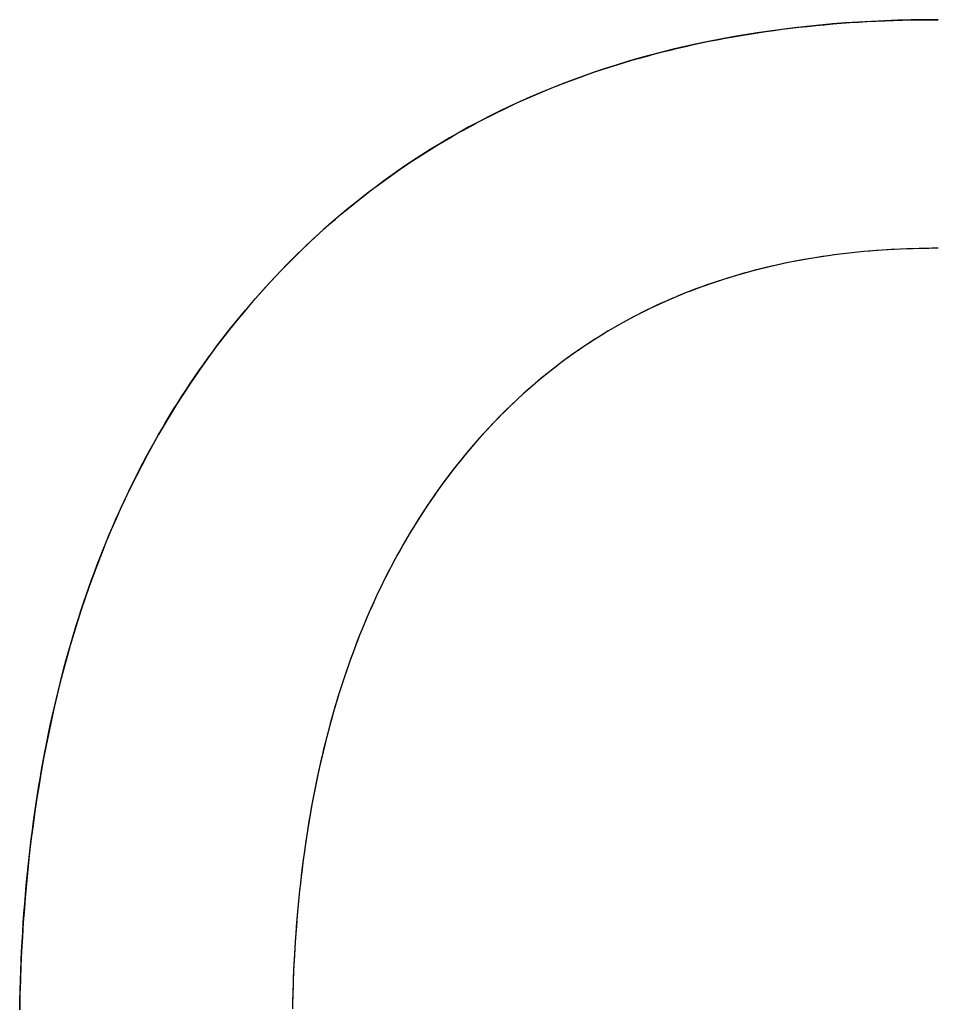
# Model space of a CAD drawing. Extents: x -1.48 to 1.48, y -1.03 to 1.03.
# Tile 53 of 90: x 0.1278 to 0.1724, y -0.5728 to -0.525. Entities that reach past the tile are written whole.
import ezdxf

# ---------------------------------------------------------------- set-up
doc = ezdxf.new("R2010")
doc.units = 0
doc.layers.get('0').update_dxf_attribs({"linetype": 'CONTINUOUS'})

# ---------------------------------------------------------------- blocks, each defined once
blk = doc.blocks.new('*U1')
blk.add_line((0.172405, -0.536087, 0.154), (0.172405, -0.536087, 0.1539))
blk.add_line((0.172405, -0.536087, 0.154), (0.172405, -0.536087, 0.1539))
for points in [[(0.127789, -0.573062, 0.154), (0.127798, -0.572582, 0.154), (0.12781, -0.572105, 0.154), (0.127824, -0.57163, 0.154), (0.127841, -0.571157, 0.154), (0.127861, -0.570686, 0.154), (0.127883, -0.570218, 0.154), (0.127907, -0.569752, 0.154), (0.127934, -0.569288, 0.154), (0.127964, -0.568826, 0.154), (0.127997, -0.568367, 0.154), (0.128032, -0.567909, 0.154), (0.128069, -0.567454, 0.154), (0.128109, -0.567001, 0.154), (0.128152, -0.566551, 0.154), (0.128198, -0.566102, 0.154), (0.128246, -0.565656, 0.154), (0.128296, -0.565212, 0.154), (0.128349, -0.56477, 0.154), (0.128405, -0.564331, 0.154), (0.128463, -0.563894, 0.154), (0.128524, -0.563458, 0.154), (0.128588, -0.563026, 0.154), (0.128654, -0.562595, 0.154), (0.128723, -0.562167, 0.154), (0.128794, -0.56174, 0.154), (0.128868, -0.561316, 0.154), (0.128945, -0.560895, 0.154), (0.129024, -0.560475, 0.154), (0.129105, -0.560058, 0.154), (0.12919, -0.559643, 0.154), (0.129277, -0.55923, 0.154), (0.129366, -0.558819, 0.154), (0.129458, -0.558411, 0.154), (0.129553, -0.558005, 0.154), (0.12965, -0.557601, 0.154), (0.12975, -0.557199, 0.154), (0.129852, -0.5568, 0.154), (0.129957, -0.556403, 0.154), (0.130065, -0.556008, 0.154), (0.130175, -0.555615, 0.154), (0.130288, -0.555224, 0.154), (0.130403, -0.554836, 0.154), (0.130521, -0.55445, 0.154), (0.130642, -0.554066, 0.154), (0.130765, -0.553684, 0.154), (0.130891, -0.553305, 0.154), (0.131019, -0.552927, 0.154), (0.13115, -0.552552, 0.154), (0.131284, -0.55218, 0.154), (0.13142, -0.551809, 0.154), (0.131559, -0.551441, 0.154), (0.1317, -0.551074, 0.154), (0.131844, -0.550711, 0.154), (0.131991, -0.550349, 0.154), (0.13214, -0.549989, 0.154), (0.132291, -0.549632, 0.154), (0.132446, -0.549277, 0.154), (0.132603, -0.548924, 0.154), (0.132762, -0.548574, 0.154), (0.132924, -0.548226, 0.154), (0.133089, -0.547879, 0.154), (0.133256, -0.547536, 0.154), (0.133426, -0.547194, 0.154), (0.133599, -0.546855, 0.154), (0.133774, -0.546517, 0.154), (0.133951, -0.546182, 0.154), (0.134132, -0.54585, 0.154), (0.134314, -0.545519, 0.154), (0.1345, -0.545191, 0.154), (0.134688, -0.544865, 0.154), (0.134878, -0.544541, 0.154), (0.135072, -0.544219, 0.154), (0.135267, -0.5439, 0.154), (0.135466, -0.543583, 0.154), (0.135667, -0.543268, 0.154), (0.13587, -0.542955, 0.154), (0.136077, -0.542644, 0.154), (0.136285, -0.542336, 0.154), (0.136497, -0.54203, 0.154), (0.136711, -0.541726, 0.154), (0.136927, -0.541425, 0.154), (0.137146, -0.541125, 0.154), (0.137368, -0.540828, 0.154), (0.137593, -0.540533, 0.154), (0.137819, -0.54024, 0.154), (0.138049, -0.53995, 0.154), (0.138281, -0.539662, 0.154), (0.138516, -0.539375, 0.154), (0.138753, -0.539092, 0.154), (0.138993, -0.53881, 0.154), (0.139235, -0.538531, 0.154), (0.139481, -0.538254, 0.154), (0.139728, -0.537979, 0.154), (0.139978, -0.537707, 0.154), (0.14023, -0.537437, 0.154), (0.140483, -0.537171, 0.154), (0.140739, -0.536908, 0.154), (0.140997, -0.536647, 0.154), (0.141256, -0.53639, 0.154), (0.141518, -0.536135, 0.154), (0.141782, -0.535883, 0.154), (0.142048, -0.535634, 0.154), (0.142315, -0.535388, 0.154), (0.142585, -0.535144, 0.154), (0.142857, -0.534904, 0.154), (0.14313, -0.534667, 0.154), (0.143406, -0.534432, 0.154), (0.143684, -0.5342, 0.154), (0.143964, -0.533971, 0.154), (0.144246, -0.533745, 0.154), (0.144529, -0.533522, 0.154), (0.144815, -0.533302, 0.154), (0.145103, -0.533085, 0.154), (0.145393, -0.53287, 0.154), (0.145685, -0.532659, 0.154), (0.145978, -0.53245, 0.154), (0.146274, -0.532244, 0.154), (0.146572, -0.532041, 0.154), (0.146872, -0.531841, 0.154), (0.147174, -0.531644, 0.154), (0.147478, -0.531449, 0.154), (0.147783, -0.531258, 0.154), (0.148091, -0.531069, 0.154), (0.148401, -0.530884, 0.154), (0.148713, -0.530701, 0.154), (0.149027, -0.530521, 0.154), (0.149343, -0.530344, 0.154), (0.149661, -0.53017, 0.154), (0.14998, -0.529999, 0.154), (0.150302, -0.52983, 0.154), (0.150626, -0.529665, 0.154), (0.150952, -0.529502, 0.154), (0.15128, -0.529342, 0.154), (0.15161, -0.529185, 0.154), (0.151942, -0.529031, 0.154), (0.152276, -0.52888, 0.154), (0.152612, -0.528732, 0.154), (0.15295, -0.528586, 0.154), (0.15329, -0.528444, 0.154), (0.153632, -0.528304, 0.154), (0.153976, -0.528168, 0.154), (0.154322, -0.528034, 0.154), (0.15467, -0.527903, 0.154), (0.15502, -0.527775, 0.154), (0.155372, -0.527649, 0.154), (0.155726, -0.527527, 0.154), (0.156082, -0.527408, 0.154), (0.15644, -0.527291, 0.154), (0.1568, -0.527177, 0.154), (0.157162, -0.527066, 0.154), (0.157526, -0.526958, 0.154), (0.157892, -0.526853, 0.154), (0.15826, -0.526751, 0.154), (0.15863, -0.526652, 0.154), (0.159002, -0.526555, 0.154), (0.159376, -0.526462, 0.154), (0.159752, -0.526371, 0.154), (0.16013, -0.526283, 0.154), (0.16051, -0.526198, 0.154), (0.160892, -0.526116, 0.154), (0.161276, -0.526037, 0.154), (0.161662, -0.525961, 0.154), (0.16205, -0.525888, 0.154), (0.16244, -0.525817, 0.154), (0.162832, -0.525749, 0.154), (0.163227, -0.525685, 0.154), (0.163623, -0.525623, 0.154), (0.164021, -0.525564, 0.154), (0.164421, -0.525508, 0.154), (0.164823, -0.525454, 0.154), (0.165227, -0.525404, 0.154), (0.165633, -0.525356, 0.154), (0.166042, -0.525312, 0.154), (0.166452, -0.52527, 0.154), (0.166864, -0.525231, 0.154), (0.167278, -0.525195, 0.154), (0.167694, -0.525162, 0.154), (0.168112, -0.525132, 0.154), (0.168533, -0.525105, 0.154), (0.168955, -0.52508, 0.154), (0.169379, -0.525058, 0.154), (0.169805, -0.52504, 0.154), (0.170233, -0.525024, 0.154), (0.170664, -0.525011, 0.154), (0.171096, -0.525001, 0.154), (0.17153, -0.524994, 0.154), (0.171966, -0.524989, 0.154), (0.172405, -0.524988, 0.154)], [(0.172405, -0.524988, 0.1539), (0.171746, -0.524991, 0.1539), (0.171092, -0.525001, 0.1539), (0.170443, -0.525017, 0.1539), (0.169798, -0.52504, 0.1539), (0.169158, -0.525069, 0.1539), (0.168523, -0.525105, 0.1539), (0.167892, -0.525147, 0.1539), (0.167265, -0.525196, 0.1539), (0.166643, -0.525252, 0.1539), (0.166025, -0.525313, 0.1539), (0.165412, -0.525382, 0.1539), (0.164804, -0.525457, 0.1539), (0.1642, -0.525538, 0.1539), (0.163601, -0.525626, 0.1539), (0.163006, -0.52572, 0.1539), (0.162416, -0.525821, 0.1539), (0.16183, -0.525929, 0.1539), (0.161249, -0.526043, 0.1539), (0.160672, -0.526163, 0.1539), (0.1601, -0.52629, 0.1539), (0.159532, -0.526424, 0.1539), (0.158969, -0.526564, 0.1539), (0.158411, -0.52671, 0.1539), (0.157857, -0.526863, 0.1539), (0.157307, -0.527023, 0.1539), (0.156763, -0.527189, 0.1539), (0.156222, -0.527361, 0.1539), (0.155686, -0.52754, 0.1539), (0.155155, -0.527726, 0.1539), (0.154628, -0.527918, 0.1539), (0.154106, -0.528117, 0.1539), (0.153588, -0.528322, 0.1539), (0.153075, -0.528533, 0.1539), (0.152567, -0.528752, 0.1539), (0.152063, -0.528976, 0.1539), (0.151563, -0.529207, 0.1539), (0.151068, -0.529445, 0.1539), (0.150578, -0.529689, 0.1539), (0.150092, -0.52994, 0.1539), (0.14961, -0.530197, 0.1539), (0.149134, -0.530461, 0.1539), (0.148661, -0.530731, 0.1539), (0.148193, -0.531008, 0.1539), (0.14773, -0.531291, 0.1539), (0.147272, -0.531581, 0.1539), (0.146817, -0.531877, 0.1539), (0.146368, -0.53218, 0.1539), (0.145923, -0.532489, 0.1539), (0.145482, -0.532805, 0.1539), (0.145046, -0.533127, 0.1539), (0.144615, -0.533456, 0.1539), (0.144188, -0.533791, 0.1539), (0.143765, -0.534133, 0.1539), (0.143347, -0.534482, 0.1539), (0.142934, -0.534836, 0.1539), (0.142525, -0.535198, 0.1539), (0.142121, -0.535566, 0.1539), (0.141721, -0.53594, 0.1539), (0.141326, -0.536321, 0.1539), (0.140936, -0.536708, 0.1539), (0.140549, -0.537102, 0.1539), (0.140168, -0.537503, 0.1539), (0.139791, -0.53791, 0.1539), (0.139419, -0.538323, 0.1539), (0.139052, -0.538742, 0.1539), (0.138691, -0.539165, 0.1539), (0.138336, -0.539594, 0.1539), (0.137987, -0.540027, 0.1539), (0.137644, -0.540466, 0.1539), (0.137307, -0.54091, 0.1539), (0.136975, -0.541358, 0.1539), (0.13665, -0.541812, 0.1539), (0.13633, -0.542271, 0.1539), (0.136016, -0.542735, 0.1539), (0.135708, -0.543203, 0.1539), (0.135406, -0.543677, 0.1539), (0.13511, -0.544156, 0.1539), (0.13482, -0.54464, 0.1539), (0.134535, -0.545129, 0.1539), (0.134256, -0.545623, 0.1539), (0.133984, -0.546122, 0.1539), (0.133717, -0.546626, 0.1539), (0.133456, -0.547135, 0.1539), (0.133201, -0.547649, 0.1539), (0.132951, -0.548168, 0.1539), (0.132708, -0.548692, 0.1539), (0.13247, -0.549222, 0.1539), (0.132239, -0.549756, 0.1539), (0.132013, -0.550295, 0.1539), (0.131793, -0.550839, 0.1539), (0.131579, -0.551389, 0.1539), (0.13137, -0.551943, 0.1539), (0.131168, -0.552502, 0.1539), (0.130972, -0.553067, 0.1539), (0.130781, -0.553636, 0.1539), (0.130596, -0.554211, 0.1539), (0.130417, -0.55479, 0.1539), (0.130244, -0.555375, 0.1539), (0.130077, -0.555964, 0.1539), (0.129916, -0.556559, 0.1539), (0.12976, -0.557158, 0.1539), (0.129611, -0.557763, 0.1539), (0.129467, -0.558373, 0.1539), (0.129329, -0.558987, 0.1539), (0.129197, -0.559607, 0.1539), (0.129071, -0.560232, 0.1539), (0.128951, -0.560862, 0.1539), (0.128836, -0.561496, 0.1539), (0.128728, -0.562136, 0.1539), (0.128625, -0.562781, 0.1539), (0.128528, -0.563431, 0.1539), (0.128437, -0.564086, 0.1539), (0.128352, -0.564746, 0.1539), (0.128273, -0.565411, 0.1539), (0.1282, -0.566081, 0.1539), (0.128132, -0.566756, 0.1539), (0.128071, -0.567436, 0.1539), (0.128015, -0.568121, 0.1539), (0.127965, -0.568812, 0.1539), (0.127921, -0.569507, 0.1539), (0.127883, -0.570207, 0.1539), (0.127851, -0.570912, 0.1539), (0.127824, -0.571623, 0.1539), (0.127804, -0.572338, 0.1539), (0.127789, -0.573058, 0.1539)], [(0.172405, -0.524988, 0.1539), (0.171746, -0.524991, 0.1539), (0.171092, -0.525001, 0.1539), (0.170443, -0.525017, 0.1539), (0.169798, -0.52504, 0.1539), (0.169158, -0.525069, 0.1539), (0.168523, -0.525105, 0.1539), (0.167892, -0.525147, 0.1539), (0.167265, -0.525196, 0.1539), (0.166643, -0.525252, 0.1539), (0.166025, -0.525313, 0.1539), (0.165412, -0.525382, 0.1539), (0.164804, -0.525457, 0.1539), (0.1642, -0.525538, 0.1539), (0.163601, -0.525626, 0.1539), (0.163006, -0.52572, 0.1539), (0.162416, -0.525821, 0.1539), (0.16183, -0.525929, 0.1539), (0.161249, -0.526043, 0.1539), (0.160672, -0.526163, 0.1539), (0.1601, -0.52629, 0.1539), (0.159532, -0.526424, 0.1539), (0.158969, -0.526564, 0.1539), (0.158411, -0.52671, 0.1539), (0.157857, -0.526863, 0.1539), (0.157307, -0.527023, 0.1539), (0.156763, -0.527189, 0.1539), (0.156222, -0.527361, 0.1539), (0.155686, -0.52754, 0.1539), (0.155155, -0.527726, 0.1539), (0.154628, -0.527918, 0.1539), (0.154106, -0.528117, 0.1539), (0.153588, -0.528322, 0.1539), (0.153075, -0.528533, 0.1539), (0.152567, -0.528752, 0.1539), (0.152063, -0.528976, 0.1539), (0.151563, -0.529207, 0.1539), (0.151068, -0.529445, 0.1539), (0.150578, -0.529689, 0.1539), (0.150092, -0.52994, 0.1539), (0.14961, -0.530197, 0.1539), (0.149134, -0.530461, 0.1539), (0.148661, -0.530731, 0.1539), (0.148193, -0.531008, 0.1539), (0.14773, -0.531291, 0.1539), (0.147272, -0.531581, 0.1539), (0.146817, -0.531877, 0.1539), (0.146368, -0.53218, 0.1539), (0.145923, -0.532489, 0.1539), (0.145482, -0.532805, 0.1539), (0.145046, -0.533127, 0.1539), (0.144615, -0.533456, 0.1539), (0.144188, -0.533791, 0.1539), (0.143765, -0.534133, 0.1539), (0.143347, -0.534482, 0.1539), (0.142934, -0.534836, 0.1539), (0.142525, -0.535198, 0.1539), (0.142121, -0.535566, 0.1539), (0.141721, -0.53594, 0.1539), (0.141326, -0.536321, 0.1539), (0.140936, -0.536708, 0.1539), (0.140549, -0.537102, 0.1539), (0.140168, -0.537503, 0.1539), (0.139791, -0.53791, 0.1539), (0.139419, -0.538323, 0.1539), (0.139052, -0.538742, 0.1539), (0.138691, -0.539165, 0.1539), (0.138336, -0.539594, 0.1539), (0.137987, -0.540027, 0.1539), (0.137644, -0.540466, 0.1539), (0.137307, -0.54091, 0.1539), (0.136975, -0.541358, 0.1539), (0.13665, -0.541812, 0.1539), (0.13633, -0.542271, 0.1539), (0.136016, -0.542735, 0.1539), (0.135708, -0.543203, 0.1539), (0.135406, -0.543677, 0.1539), (0.13511, -0.544156, 0.1539), (0.13482, -0.54464, 0.1539), (0.134535, -0.545129, 0.1539), (0.134256, -0.545623, 0.1539), (0.133984, -0.546122, 0.1539), (0.133717, -0.546626, 0.1539), (0.133456, -0.547135, 0.1539), (0.133201, -0.547649, 0.1539), (0.132951, -0.548168, 0.1539), (0.132708, -0.548692, 0.1539), (0.13247, -0.549222, 0.1539), (0.132239, -0.549756, 0.1539), (0.132013, -0.550295, 0.1539), (0.131793, -0.550839, 0.1539), (0.131579, -0.551389, 0.1539), (0.13137, -0.551943, 0.1539), (0.131168, -0.552502, 0.1539), (0.130972, -0.553067, 0.1539), (0.130781, -0.553636, 0.1539), (0.130596, -0.554211, 0.1539), (0.130417, -0.55479, 0.1539), (0.130244, -0.555375, 0.1539), (0.130077, -0.555964, 0.1539), (0.129916, -0.556559, 0.1539), (0.12976, -0.557158, 0.1539), (0.129611, -0.557763, 0.1539), (0.129467, -0.558373, 0.1539), (0.129329, -0.558987, 0.1539), (0.129197, -0.559607, 0.1539), (0.129071, -0.560232, 0.1539), (0.128951, -0.560862, 0.1539), (0.128836, -0.561496, 0.1539), (0.128728, -0.562136, 0.1539), (0.128625, -0.562781, 0.1539), (0.128528, -0.563431, 0.1539), (0.128437, -0.564086, 0.1539), (0.128352, -0.564746, 0.1539), (0.128273, -0.565411, 0.1539), (0.1282, -0.566081, 0.1539), (0.128132, -0.566756, 0.1539), (0.128071, -0.567436, 0.1539), (0.128015, -0.568121, 0.1539), (0.127965, -0.568812, 0.1539), (0.127921, -0.569507, 0.1539), (0.127883, -0.570207, 0.1539), (0.127851, -0.570912, 0.1539), (0.127824, -0.571623, 0.1539), (0.127804, -0.572338, 0.1539), (0.127789, -0.573058, 0.1539)], [(0.127789, -0.573062, 0.154), (0.127798, -0.572582, 0.154), (0.12781, -0.572105, 0.154), (0.127824, -0.57163, 0.154), (0.127841, -0.571157, 0.154), (0.127861, -0.570686, 0.154), (0.127883, -0.570218, 0.154), (0.127907, -0.569752, 0.154), (0.127934, -0.569288, 0.154), (0.127964, -0.568826, 0.154), (0.127997, -0.568367, 0.154), (0.128032, -0.567909, 0.154), (0.128069, -0.567454, 0.154), (0.128109, -0.567001, 0.154), (0.128152, -0.566551, 0.154), (0.128198, -0.566102, 0.154), (0.128246, -0.565656, 0.154), (0.128296, -0.565212, 0.154), (0.128349, -0.56477, 0.154), (0.128405, -0.564331, 0.154), (0.128463, -0.563894, 0.154), (0.128524, -0.563458, 0.154), (0.128588, -0.563026, 0.154), (0.128654, -0.562595, 0.154), (0.128723, -0.562167, 0.154), (0.128794, -0.56174, 0.154), (0.128868, -0.561316, 0.154), (0.128945, -0.560895, 0.154), (0.129024, -0.560475, 0.154), (0.129105, -0.560058, 0.154), (0.12919, -0.559643, 0.154), (0.129277, -0.55923, 0.154), (0.129366, -0.558819, 0.154), (0.129458, -0.558411, 0.154), (0.129553, -0.558005, 0.154), (0.12965, -0.557601, 0.154), (0.12975, -0.557199, 0.154), (0.129852, -0.5568, 0.154), (0.129957, -0.556403, 0.154), (0.130065, -0.556008, 0.154), (0.130175, -0.555615, 0.154), (0.130288, -0.555224, 0.154), (0.130403, -0.554836, 0.154), (0.130521, -0.55445, 0.154), (0.130642, -0.554066, 0.154), (0.130765, -0.553684, 0.154), (0.130891, -0.553305, 0.154), (0.131019, -0.552927, 0.154), (0.13115, -0.552552, 0.154), (0.131284, -0.55218, 0.154), (0.13142, -0.551809, 0.154), (0.131559, -0.551441, 0.154), (0.1317, -0.551074, 0.154), (0.131844, -0.550711, 0.154), (0.131991, -0.550349, 0.154), (0.13214, -0.549989, 0.154), (0.132291, -0.549632, 0.154), (0.132446, -0.549277, 0.154), (0.132603, -0.548924, 0.154), (0.132762, -0.548574, 0.154), (0.132924, -0.548226, 0.154), (0.133089, -0.547879, 0.154), (0.133256, -0.547536, 0.154), (0.133426, -0.547194, 0.154), (0.133599, -0.546855, 0.154), (0.133774, -0.546517, 0.154), (0.133951, -0.546182, 0.154), (0.134132, -0.54585, 0.154), (0.134314, -0.545519, 0.154), (0.1345, -0.545191, 0.154), (0.134688, -0.544865, 0.154), (0.134878, -0.544541, 0.154), (0.135072, -0.544219, 0.154), (0.135267, -0.5439, 0.154), (0.135466, -0.543583, 0.154), (0.135667, -0.543268, 0.154), (0.13587, -0.542955, 0.154), (0.136077, -0.542644, 0.154), (0.136285, -0.542336, 0.154), (0.136497, -0.54203, 0.154), (0.136711, -0.541726, 0.154), (0.136927, -0.541425, 0.154), (0.137146, -0.541125, 0.154), (0.137368, -0.540828, 0.154), (0.137593, -0.540533, 0.154), (0.137819, -0.54024, 0.154), (0.138049, -0.53995, 0.154), (0.138281, -0.539662, 0.154), (0.138516, -0.539375, 0.154), (0.138753, -0.539092, 0.154), (0.138993, -0.53881, 0.154), (0.139235, -0.538531, 0.154), (0.139481, -0.538254, 0.154), (0.139728, -0.537979, 0.154), (0.139978, -0.537707, 0.154), (0.14023, -0.537437, 0.154), (0.140483, -0.537171, 0.154), (0.140739, -0.536908, 0.154), (0.140997, -0.536647, 0.154), (0.141256, -0.53639, 0.154), (0.141518, -0.536135, 0.154), (0.141782, -0.535883, 0.154), (0.142048, -0.535634, 0.154), (0.142315, -0.535388, 0.154), (0.142585, -0.535144, 0.154), (0.142857, -0.534904, 0.154), (0.14313, -0.534667, 0.154), (0.143406, -0.534432, 0.154), (0.143684, -0.5342, 0.154), (0.143964, -0.533971, 0.154), (0.144246, -0.533745, 0.154), (0.144529, -0.533522, 0.154), (0.144815, -0.533302, 0.154), (0.145103, -0.533085, 0.154), (0.145393, -0.53287, 0.154), (0.145685, -0.532659, 0.154), (0.145978, -0.53245, 0.154), (0.146274, -0.532244, 0.154), (0.146572, -0.532041, 0.154), (0.146872, -0.531841, 0.154), (0.147174, -0.531644, 0.154), (0.147478, -0.531449, 0.154), (0.147783, -0.531258, 0.154), (0.148091, -0.531069, 0.154), (0.148401, -0.530884, 0.154), (0.148713, -0.530701, 0.154), (0.149027, -0.530521, 0.154), (0.149343, -0.530344, 0.154), (0.149661, -0.53017, 0.154), (0.14998, -0.529999, 0.154), (0.150302, -0.52983, 0.154), (0.150626, -0.529665, 0.154), (0.150952, -0.529502, 0.154), (0.15128, -0.529342, 0.154), (0.15161, -0.529185, 0.154), (0.151942, -0.529031, 0.154), (0.152276, -0.52888, 0.154), (0.152612, -0.528732, 0.154), (0.15295, -0.528586, 0.154), (0.15329, -0.528444, 0.154), (0.153632, -0.528304, 0.154), (0.153976, -0.528168, 0.154), (0.154322, -0.528034, 0.154), (0.15467, -0.527903, 0.154), (0.15502, -0.527775, 0.154), (0.155372, -0.527649, 0.154), (0.155726, -0.527527, 0.154), (0.156082, -0.527408, 0.154), (0.15644, -0.527291, 0.154), (0.1568, -0.527177, 0.154), (0.157162, -0.527066, 0.154), (0.157526, -0.526958, 0.154), (0.157892, -0.526853, 0.154), (0.15826, -0.526751, 0.154), (0.15863, -0.526652, 0.154), (0.159002, -0.526555, 0.154), (0.159376, -0.526462, 0.154), (0.159752, -0.526371, 0.154), (0.16013, -0.526283, 0.154), (0.16051, -0.526198, 0.154), (0.160892, -0.526116, 0.154), (0.161276, -0.526037, 0.154), (0.161662, -0.525961, 0.154), (0.16205, -0.525888, 0.154), (0.16244, -0.525817, 0.154), (0.162832, -0.525749, 0.154), (0.163227, -0.525685, 0.154), (0.163623, -0.525623, 0.154), (0.164021, -0.525564, 0.154), (0.164421, -0.525508, 0.154), (0.164823, -0.525454, 0.154), (0.165227, -0.525404, 0.154), (0.165633, -0.525356, 0.154), (0.166042, -0.525312, 0.154), (0.166452, -0.52527, 0.154), (0.166864, -0.525231, 0.154), (0.167278, -0.525195, 0.154), (0.167694, -0.525162, 0.154), (0.168112, -0.525132, 0.154), (0.168533, -0.525105, 0.154), (0.168955, -0.52508, 0.154), (0.169379, -0.525058, 0.154), (0.169805, -0.52504, 0.154), (0.170233, -0.525024, 0.154), (0.170664, -0.525011, 0.154), (0.171096, -0.525001, 0.154), (0.17153, -0.524994, 0.154), (0.171966, -0.524989, 0.154), (0.172405, -0.524988, 0.154)], [(0.172405, -0.536087, 0.154), (0.172096, -0.536088, 0.154), (0.171789, -0.536092, 0.154), (0.171483, -0.536097, 0.154), (0.171178, -0.536105, 0.154), (0.170875, -0.536115, 0.154), (0.170574, -0.536127, 0.154), (0.170274, -0.536142, 0.154), (0.169975, -0.536158, 0.154), (0.169677, -0.536177, 0.154), (0.169382, -0.536198, 0.154), (0.169087, -0.536222, 0.154), (0.168794, -0.536247, 0.154), (0.168502, -0.536275, 0.154), (0.168212, -0.536305, 0.154), (0.167923, -0.536337, 0.154), (0.167636, -0.536372, 0.154), (0.16735, -0.536409, 0.154), (0.167065, -0.536448, 0.154), (0.166782, -0.536489, 0.154), (0.1665, -0.536532, 0.154), (0.16622, -0.536578, 0.154), (0.165941, -0.536626, 0.154), (0.165664, -0.536676, 0.154), (0.165388, -0.536728, 0.154), (0.165113, -0.536782, 0.154), (0.16484, -0.536839, 0.154), (0.164568, -0.536898, 0.154), (0.164298, -0.536959, 0.154), (0.164029, -0.537023, 0.154), (0.163761, -0.537088, 0.154), (0.163495, -0.537156, 0.154), (0.16323, -0.537226, 0.154), (0.162967, -0.537298, 0.154), (0.162705, -0.537373, 0.154), (0.162445, -0.53745, 0.154), (0.162185, -0.537529, 0.154), (0.161928, -0.53761, 0.154), (0.161672, -0.537693, 0.154), (0.161417, -0.537779, 0.154), (0.161163, -0.537867, 0.154), (0.160912, -0.537957, 0.154), (0.160661, -0.538049, 0.154), (0.160412, -0.538144, 0.154), (0.160164, -0.53824, 0.154), (0.159918, -0.538339, 0.154), (0.159673, -0.53844, 0.154), (0.15943, -0.538544, 0.154), (0.159188, -0.53865, 0.154), (0.158947, -0.538757, 0.154), (0.158708, -0.538867, 0.154), (0.15847, -0.53898, 0.154), (0.158234, -0.539094, 0.154), (0.157999, -0.539211, 0.154), (0.157765, -0.53933, 0.154), (0.157533, -0.539451, 0.154), (0.157303, -0.539575, 0.154), (0.157073, -0.5397, 0.154), (0.156845, -0.539828, 0.154), (0.156619, -0.539958, 0.154), (0.156394, -0.540091, 0.154), (0.15617, -0.540225, 0.154), (0.155948, -0.540362, 0.154), (0.155728, -0.540501, 0.154), (0.155508, -0.540642, 0.154), (0.15529, -0.540786, 0.154), (0.155074, -0.540932, 0.154), (0.154859, -0.541079, 0.154), (0.154645, -0.54123, 0.154), (0.154433, -0.541382, 0.154), (0.154222, -0.541536, 0.154), (0.154013, -0.541693, 0.154), (0.153805, -0.541852, 0.154), (0.153598, -0.542014, 0.154), (0.153393, -0.542177, 0.154), (0.153189, -0.542343, 0.154), (0.152987, -0.542511, 0.154), (0.152786, -0.542681, 0.154), (0.152587, -0.542853, 0.154), (0.152389, -0.543028, 0.154), (0.152192, -0.543205, 0.154), (0.151997, -0.543384, 0.154), (0.151803, -0.543565, 0.154), (0.151611, -0.543748, 0.154), (0.15142, -0.543934, 0.154), (0.15123, -0.544122, 0.154), (0.151042, -0.544312, 0.154), (0.150855, -0.544505, 0.154), (0.15067, -0.544699, 0.154), (0.150486, -0.544896, 0.154), (0.150304, -0.545095, 0.154), (0.150123, -0.545296, 0.154), (0.149943, -0.5455, 0.154), (0.149765, -0.545706, 0.154), (0.149588, -0.545914, 0.154), (0.149413, -0.546124, 0.154), (0.149239, -0.546336, 0.154), (0.149067, -0.54655, 0.154), (0.148896, -0.546766, 0.154), (0.148728, -0.546984, 0.154), (0.148561, -0.547203, 0.154), (0.148396, -0.547425, 0.154), (0.148233, -0.547647, 0.154), (0.148072, -0.547872, 0.154), (0.147913, -0.548099, 0.154), (0.147755, -0.548327, 0.154), (0.1476, -0.548557, 0.154), (0.147446, -0.548788, 0.154), (0.147294, -0.549022, 0.154), (0.147143, -0.549257, 0.154), (0.146995, -0.549494, 0.154), (0.146848, -0.549733, 0.154), (0.146704, -0.549973, 0.154), (0.146561, -0.550216, 0.154), (0.146419, -0.55046, 0.154), (0.14628, -0.550705, 0.154), (0.146143, -0.550953, 0.154), (0.146007, -0.551202, 0.154), (0.145873, -0.551453, 0.154), (0.145741, -0.551706, 0.154), (0.145611, -0.55196, 0.154), (0.145482, -0.552217, 0.154), (0.145356, -0.552475, 0.154), (0.145231, -0.552734, 0.154), (0.145108, -0.552996, 0.154), (0.144987, -0.553259, 0.154), (0.144868, -0.553524, 0.154), (0.14475, -0.553791, 0.154), (0.144635, -0.554059, 0.154), (0.144521, -0.55433, 0.154), (0.144409, -0.554602, 0.154), (0.144299, -0.554876, 0.154), (0.14419, -0.555151, 0.154), (0.144084, -0.555428, 0.154), (0.143979, -0.555708, 0.154), (0.143876, -0.555988, 0.154), (0.143775, -0.556271, 0.154), (0.143676, -0.556555, 0.154), (0.143578, -0.556841, 0.154), (0.143483, -0.557129, 0.154), (0.143389, -0.557419, 0.154), (0.143297, -0.55771, 0.154), (0.143207, -0.558003, 0.154), (0.143118, -0.558298, 0.154), (0.143032, -0.558595, 0.154), (0.142947, -0.558893, 0.154), (0.142864, -0.559193, 0.154), (0.142783, -0.559495, 0.154), (0.142704, -0.559799, 0.154), (0.142627, -0.560104, 0.154), (0.142551, -0.560411, 0.154), (0.142477, -0.56072, 0.154), (0.142405, -0.561031, 0.154), (0.142335, -0.561343, 0.154), (0.142267, -0.561657, 0.154), (0.1422, -0.561973, 0.154), (0.142136, -0.562291, 0.154), (0.142073, -0.56261, 0.154), (0.142012, -0.562931, 0.154), (0.141953, -0.563254, 0.154), (0.141895, -0.563579, 0.154), (0.14184, -0.563905, 0.154), (0.141786, -0.564234, 0.154), (0.141734, -0.564564, 0.154), (0.141684, -0.564895, 0.154), (0.141636, -0.565229, 0.154), (0.141589, -0.565564, 0.154), (0.141545, -0.565901, 0.154), (0.141502, -0.56624, 0.154), (0.141461, -0.56658, 0.154), (0.141422, -0.566922, 0.154), (0.141384, -0.567266, 0.154), (0.141349, -0.567612, 0.154), (0.141315, -0.567959, 0.154), (0.141283, -0.568309, 0.154), (0.141253, -0.56866, 0.154), (0.141225, -0.569012, 0.154), (0.141199, -0.569367, 0.154), (0.141174, -0.569723, 0.154), (0.141151, -0.570081, 0.154), (0.14113, -0.570441, 0.154), (0.141111, -0.570802, 0.154), (0.141094, -0.571166, 0.154), (0.141078, -0.571531, 0.154), (0.141065, -0.571897, 0.154), (0.141053, -0.572266, 0.154), (0.141043, -0.572636, 0.154), (0.141035, -0.573008, 0.154)], [(0.172405, -0.536087, 0.1539), (0.171941, -0.53609, 0.1539), (0.17148, -0.536097, 0.1539), (0.171023, -0.53611, 0.1539), (0.170569, -0.536128, 0.1539), (0.170118, -0.53615, 0.1539), (0.16967, -0.536178, 0.1539), (0.169226, -0.536211, 0.1539), (0.168785, -0.536248, 0.1539), (0.168347, -0.536291, 0.1539), (0.167912, -0.536339, 0.1539), (0.16748, -0.536392, 0.1539), (0.167052, -0.536449, 0.1539), (0.166627, -0.536512, 0.1539), (0.166205, -0.53658, 0.1539), (0.165786, -0.536653, 0.1539), (0.16537, -0.536731, 0.1539), (0.164958, -0.536814, 0.1539), (0.164549, -0.536902, 0.1539), (0.164143, -0.536995, 0.1539), (0.16374, -0.537093, 0.1539), (0.16334, -0.537197, 0.1539), (0.162944, -0.537305, 0.1539), (0.162551, -0.537418, 0.1539), (0.162161, -0.537536, 0.1539), (0.161774, -0.537659, 0.1539), (0.161391, -0.537788, 0.1539), (0.161011, -0.537921, 0.1539), (0.160633, -0.538059, 0.1539), (0.16026, -0.538203, 0.1539), (0.159889, -0.538351, 0.1539), (0.159521, -0.538505, 0.1539), (0.159157, -0.538663, 0.1539), (0.158796, -0.538826, 0.1539), (0.158438, -0.538995, 0.1539), (0.158084, -0.539169, 0.1539), (0.157732, -0.539347, 0.1539), (0.157384, -0.539531, 0.1539), (0.157039, -0.539719, 0.1539), (0.156697, -0.539913, 0.1539), (0.156359, -0.540112, 0.1539), (0.156023, -0.540316, 0.1539), (0.155691, -0.540524, 0.1539), (0.155362, -0.540738, 0.1539), (0.155036, -0.540957, 0.1539), (0.154714, -0.541181, 0.1539), (0.154395, -0.54141, 0.1539), (0.154078, -0.541644, 0.1539), (0.153766, -0.541883, 0.1539), (0.153456, -0.542127, 0.1539), (0.153149, -0.542376, 0.1539), (0.152846, -0.54263, 0.1539), (0.152546, -0.542889, 0.1539), (0.152249, -0.543153, 0.1539), (0.151955, -0.543422, 0.1539), (0.151665, -0.543696, 0.1539), (0.151378, -0.543975, 0.1539), (0.151094, -0.54426, 0.1539), (0.150813, -0.544549, 0.1539), (0.150535, -0.544843, 0.1539), (0.150261, -0.545143, 0.1539), (0.14999, -0.545447, 0.1539), (0.149722, -0.545756, 0.1539), (0.149457, -0.546071, 0.1539), (0.149195, -0.54639, 0.1539), (0.148938, -0.546713, 0.1539), (0.148684, -0.547041, 0.1539), (0.148435, -0.547372, 0.1539), (0.14819, -0.547707, 0.1539), (0.147949, -0.548047, 0.1539), (0.147712, -0.54839, 0.1539), (0.14748, -0.548737, 0.1539), (0.147251, -0.549088, 0.1539), (0.147026, -0.549444, 0.1539), (0.146806, -0.549803, 0.1539), (0.14659, -0.550166, 0.1539), (0.146378, -0.550533, 0.1539), (0.14617, -0.550904, 0.1539), (0.145966, -0.551279, 0.1539), (0.145766, -0.551658, 0.1539), (0.14557, -0.552041, 0.1539), (0.145379, -0.552428, 0.1539), (0.145191, -0.552819, 0.1539), (0.145008, -0.553213, 0.1539), (0.144829, -0.553612, 0.1539), (0.144654, -0.554015, 0.1539), (0.144483, -0.554422, 0.1539), (0.144316, -0.554832, 0.1539), (0.144153, -0.555247, 0.1539), (0.143994, -0.555666, 0.1539), (0.14384, -0.556088, 0.1539), (0.14369, -0.556515, 0.1539), (0.143543, -0.556945, 0.1539), (0.143401, -0.55738, 0.1539), (0.143263, -0.557818, 0.1539), (0.143129, -0.558261, 0.1539), (0.143, -0.558707, 0.1539), (0.142874, -0.559158, 0.1539), (0.142752, -0.559612, 0.1539), (0.142635, -0.56007, 0.1539), (0.142522, -0.560533, 0.1539), (0.142413, -0.560999, 0.1539), (0.142308, -0.561469, 0.1539), (0.142207, -0.561943, 0.1539), (0.14211, -0.562421, 0.1539), (0.142017, -0.562904, 0.1539), (0.141929, -0.56339, 0.1539), (0.141844, -0.56388, 0.1539), (0.141764, -0.564374, 0.1539), (0.141688, -0.564872, 0.1539), (0.141615, -0.565374, 0.1539), (0.141547, -0.56588, 0.1539), (0.141484, -0.566389, 0.1539), (0.141424, -0.566903, 0.1539), (0.141368, -0.567421, 0.1539), (0.141317, -0.567943, 0.1539), (0.141269, -0.568469, 0.1539), (0.141226, -0.568998, 0.1539), (0.141187, -0.569532, 0.1539), (0.141152, -0.57007, 0.1539), (0.141121, -0.570611, 0.1539), (0.141094, -0.571157, 0.1539), (0.141072, -0.571707, 0.1539), (0.141053, -0.57226, 0.1539), (0.141039, -0.572818, 0.1539)], [(0.172405, -0.536087, 0.1539), (0.171941, -0.53609, 0.1539), (0.17148, -0.536097, 0.1539), (0.171023, -0.53611, 0.1539), (0.170569, -0.536128, 0.1539), (0.170118, -0.53615, 0.1539), (0.16967, -0.536178, 0.1539), (0.169226, -0.536211, 0.1539), (0.168785, -0.536248, 0.1539), (0.168347, -0.536291, 0.1539), (0.167912, -0.536339, 0.1539), (0.16748, -0.536392, 0.1539), (0.167052, -0.536449, 0.1539), (0.166627, -0.536512, 0.1539), (0.166205, -0.53658, 0.1539), (0.165786, -0.536653, 0.1539), (0.16537, -0.536731, 0.1539), (0.164958, -0.536814, 0.1539), (0.164549, -0.536902, 0.1539), (0.164143, -0.536995, 0.1539), (0.16374, -0.537093, 0.1539), (0.16334, -0.537197, 0.1539), (0.162944, -0.537305, 0.1539), (0.162551, -0.537418, 0.1539), (0.162161, -0.537536, 0.1539), (0.161774, -0.537659, 0.1539), (0.161391, -0.537788, 0.1539), (0.161011, -0.537921, 0.1539), (0.160633, -0.538059, 0.1539), (0.16026, -0.538203, 0.1539), (0.159889, -0.538351, 0.1539), (0.159521, -0.538505, 0.1539), (0.159157, -0.538663, 0.1539), (0.158796, -0.538826, 0.1539), (0.158438, -0.538995, 0.1539), (0.158084, -0.539169, 0.1539), (0.157732, -0.539347, 0.1539), (0.157384, -0.539531, 0.1539), (0.157039, -0.539719, 0.1539), (0.156697, -0.539913, 0.1539), (0.156359, -0.540112, 0.1539), (0.156023, -0.540316, 0.1539), (0.155691, -0.540524, 0.1539), (0.155362, -0.540738, 0.1539), (0.155036, -0.540957, 0.1539), (0.154714, -0.541181, 0.1539), (0.154395, -0.54141, 0.1539), (0.154078, -0.541644, 0.1539), (0.153766, -0.541883, 0.1539), (0.153456, -0.542127, 0.1539), (0.153149, -0.542376, 0.1539), (0.152846, -0.54263, 0.1539), (0.152546, -0.542889, 0.1539), (0.152249, -0.543153, 0.1539), (0.151955, -0.543422, 0.1539), (0.151665, -0.543696, 0.1539), (0.151378, -0.543975, 0.1539), (0.151094, -0.54426, 0.1539), (0.150813, -0.544549, 0.1539), (0.150535, -0.544843, 0.1539), (0.150261, -0.545143, 0.1539), (0.14999, -0.545447, 0.1539), (0.149722, -0.545756, 0.1539), (0.149457, -0.546071, 0.1539), (0.149195, -0.54639, 0.1539), (0.148938, -0.546713, 0.1539), (0.148684, -0.547041, 0.1539), (0.148435, -0.547372, 0.1539), (0.14819, -0.547707, 0.1539), (0.147949, -0.548047, 0.1539), (0.147712, -0.54839, 0.1539), (0.14748, -0.548737, 0.1539), (0.147251, -0.549088, 0.1539), (0.147026, -0.549444, 0.1539), (0.146806, -0.549803, 0.1539), (0.14659, -0.550166, 0.1539), (0.146378, -0.550533, 0.1539), (0.14617, -0.550904, 0.1539), (0.145966, -0.551279, 0.1539), (0.145766, -0.551658, 0.1539), (0.14557, -0.552041, 0.1539), (0.145379, -0.552428, 0.1539), (0.145191, -0.552819, 0.1539), (0.145008, -0.553213, 0.1539), (0.144829, -0.553612, 0.1539), (0.144654, -0.554015, 0.1539), (0.144483, -0.554422, 0.1539), (0.144316, -0.554832, 0.1539), (0.144153, -0.555247, 0.1539), (0.143994, -0.555666, 0.1539), (0.14384, -0.556088, 0.1539), (0.14369, -0.556515, 0.1539), (0.143543, -0.556945, 0.1539), (0.143401, -0.55738, 0.1539), (0.143263, -0.557818, 0.1539), (0.143129, -0.558261, 0.1539), (0.143, -0.558707, 0.1539), (0.142874, -0.559158, 0.1539), (0.142752, -0.559612, 0.1539), (0.142635, -0.56007, 0.1539), (0.142522, -0.560533, 0.1539), (0.142413, -0.560999, 0.1539), (0.142308, -0.561469, 0.1539), (0.142207, -0.561943, 0.1539), (0.14211, -0.562421, 0.1539), (0.142017, -0.562904, 0.1539), (0.141929, -0.56339, 0.1539), (0.141844, -0.56388, 0.1539), (0.141764, -0.564374, 0.1539), (0.141688, -0.564872, 0.1539), (0.141615, -0.565374, 0.1539), (0.141547, -0.56588, 0.1539), (0.141484, -0.566389, 0.1539), (0.141424, -0.566903, 0.1539), (0.141368, -0.567421, 0.1539), (0.141317, -0.567943, 0.1539), (0.141269, -0.568469, 0.1539), (0.141226, -0.568998, 0.1539), (0.141187, -0.569532, 0.1539), (0.141152, -0.57007, 0.1539), (0.141121, -0.570611, 0.1539), (0.141094, -0.571157, 0.1539), (0.141072, -0.571707, 0.1539), (0.141053, -0.57226, 0.1539), (0.141039, -0.572818, 0.1539)], [(0.172405, -0.536087, 0.154), (0.172096, -0.536088, 0.154), (0.171789, -0.536092, 0.154), (0.171483, -0.536097, 0.154), (0.171178, -0.536105, 0.154), (0.170875, -0.536115, 0.154), (0.170574, -0.536127, 0.154), (0.170274, -0.536142, 0.154), (0.169975, -0.536158, 0.154), (0.169677, -0.536177, 0.154), (0.169382, -0.536198, 0.154), (0.169087, -0.536222, 0.154), (0.168794, -0.536247, 0.154), (0.168502, -0.536275, 0.154), (0.168212, -0.536305, 0.154), (0.167923, -0.536337, 0.154), (0.167636, -0.536372, 0.154), (0.16735, -0.536409, 0.154), (0.167065, -0.536448, 0.154), (0.166782, -0.536489, 0.154), (0.1665, -0.536532, 0.154), (0.16622, -0.536578, 0.154), (0.165941, -0.536626, 0.154), (0.165664, -0.536676, 0.154), (0.165388, -0.536728, 0.154), (0.165113, -0.536782, 0.154), (0.16484, -0.536839, 0.154), (0.164568, -0.536898, 0.154), (0.164298, -0.536959, 0.154), (0.164029, -0.537023, 0.154), (0.163761, -0.537088, 0.154), (0.163495, -0.537156, 0.154), (0.16323, -0.537226, 0.154), (0.162967, -0.537298, 0.154), (0.162705, -0.537373, 0.154), (0.162445, -0.53745, 0.154), (0.162185, -0.537529, 0.154), (0.161928, -0.53761, 0.154), (0.161672, -0.537693, 0.154), (0.161417, -0.537779, 0.154), (0.161163, -0.537867, 0.154), (0.160912, -0.537957, 0.154), (0.160661, -0.538049, 0.154), (0.160412, -0.538144, 0.154), (0.160164, -0.53824, 0.154), (0.159918, -0.538339, 0.154), (0.159673, -0.53844, 0.154), (0.15943, -0.538544, 0.154), (0.159188, -0.53865, 0.154), (0.158947, -0.538757, 0.154), (0.158708, -0.538867, 0.154), (0.15847, -0.53898, 0.154), (0.158234, -0.539094, 0.154), (0.157999, -0.539211, 0.154), (0.157765, -0.53933, 0.154), (0.157533, -0.539451, 0.154), (0.157303, -0.539575, 0.154), (0.157073, -0.5397, 0.154), (0.156845, -0.539828, 0.154), (0.156619, -0.539958, 0.154), (0.156394, -0.540091, 0.154), (0.15617, -0.540225, 0.154), (0.155948, -0.540362, 0.154), (0.155728, -0.540501, 0.154), (0.155508, -0.540642, 0.154), (0.15529, -0.540786, 0.154), (0.155074, -0.540932, 0.154), (0.154859, -0.541079, 0.154), (0.154645, -0.54123, 0.154), (0.154433, -0.541382, 0.154), (0.154222, -0.541536, 0.154), (0.154013, -0.541693, 0.154), (0.153805, -0.541852, 0.154), (0.153598, -0.542014, 0.154), (0.153393, -0.542177, 0.154), (0.153189, -0.542343, 0.154), (0.152987, -0.542511, 0.154), (0.152786, -0.542681, 0.154), (0.152587, -0.542853, 0.154), (0.152389, -0.543028, 0.154), (0.152192, -0.543205, 0.154), (0.151997, -0.543384, 0.154), (0.151803, -0.543565, 0.154), (0.151611, -0.543748, 0.154), (0.15142, -0.543934, 0.154), (0.15123, -0.544122, 0.154), (0.151042, -0.544312, 0.154), (0.150855, -0.544505, 0.154), (0.15067, -0.544699, 0.154), (0.150486, -0.544896, 0.154), (0.150304, -0.545095, 0.154), (0.150123, -0.545296, 0.154), (0.149943, -0.5455, 0.154), (0.149765, -0.545706, 0.154), (0.149588, -0.545914, 0.154), (0.149413, -0.546124, 0.154), (0.149239, -0.546336, 0.154), (0.149067, -0.54655, 0.154), (0.148896, -0.546766, 0.154), (0.148728, -0.546984, 0.154), (0.148561, -0.547203, 0.154), (0.148396, -0.547425, 0.154), (0.148233, -0.547647, 0.154), (0.148072, -0.547872, 0.154), (0.147913, -0.548099, 0.154), (0.147755, -0.548327, 0.154), (0.1476, -0.548557, 0.154), (0.147446, -0.548788, 0.154), (0.147294, -0.549022, 0.154), (0.147143, -0.549257, 0.154), (0.146995, -0.549494, 0.154), (0.146848, -0.549733, 0.154), (0.146704, -0.549973, 0.154), (0.146561, -0.550216, 0.154), (0.146419, -0.55046, 0.154), (0.14628, -0.550705, 0.154), (0.146143, -0.550953, 0.154), (0.146007, -0.551202, 0.154), (0.145873, -0.551453, 0.154), (0.145741, -0.551706, 0.154), (0.145611, -0.55196, 0.154), (0.145482, -0.552217, 0.154), (0.145356, -0.552475, 0.154), (0.145231, -0.552734, 0.154), (0.145108, -0.552996, 0.154), (0.144987, -0.553259, 0.154), (0.144868, -0.553524, 0.154), (0.14475, -0.553791, 0.154), (0.144635, -0.554059, 0.154), (0.144521, -0.55433, 0.154), (0.144409, -0.554602, 0.154), (0.144299, -0.554876, 0.154), (0.14419, -0.555151, 0.154), (0.144084, -0.555428, 0.154), (0.143979, -0.555708, 0.154), (0.143876, -0.555988, 0.154), (0.143775, -0.556271, 0.154), (0.143676, -0.556555, 0.154), (0.143578, -0.556841, 0.154), (0.143483, -0.557129, 0.154), (0.143389, -0.557419, 0.154), (0.143297, -0.55771, 0.154), (0.143207, -0.558003, 0.154), (0.143118, -0.558298, 0.154), (0.143032, -0.558595, 0.154), (0.142947, -0.558893, 0.154), (0.142864, -0.559193, 0.154), (0.142783, -0.559495, 0.154), (0.142704, -0.559799, 0.154), (0.142627, -0.560104, 0.154), (0.142551, -0.560411, 0.154), (0.142477, -0.56072, 0.154), (0.142405, -0.561031, 0.154), (0.142335, -0.561343, 0.154), (0.142267, -0.561657, 0.154), (0.1422, -0.561973, 0.154), (0.142136, -0.562291, 0.154), (0.142073, -0.56261, 0.154), (0.142012, -0.562931, 0.154), (0.141953, -0.563254, 0.154), (0.141895, -0.563579, 0.154), (0.14184, -0.563905, 0.154), (0.141786, -0.564234, 0.154), (0.141734, -0.564564, 0.154), (0.141684, -0.564895, 0.154), (0.141636, -0.565229, 0.154), (0.141589, -0.565564, 0.154), (0.141545, -0.565901, 0.154), (0.141502, -0.56624, 0.154), (0.141461, -0.56658, 0.154), (0.141422, -0.566922, 0.154), (0.141384, -0.567266, 0.154), (0.141349, -0.567612, 0.154), (0.141315, -0.567959, 0.154), (0.141283, -0.568309, 0.154), (0.141253, -0.56866, 0.154), (0.141225, -0.569012, 0.154), (0.141199, -0.569367, 0.154), (0.141174, -0.569723, 0.154), (0.141151, -0.570081, 0.154), (0.14113, -0.570441, 0.154), (0.141111, -0.570802, 0.154), (0.141094, -0.571166, 0.154), (0.141078, -0.571531, 0.154), (0.141065, -0.571897, 0.154), (0.141053, -0.572266, 0.154), (0.141043, -0.572636, 0.154), (0.141035, -0.573008, 0.154)]]:
    blk.add_polyline3d(points)

msp = doc.modelspace()

# ---------------------------------------------------------------- block references
msp.add_blockref('*U1', (0, 0))

doc.saveas('drawing.dxf')
